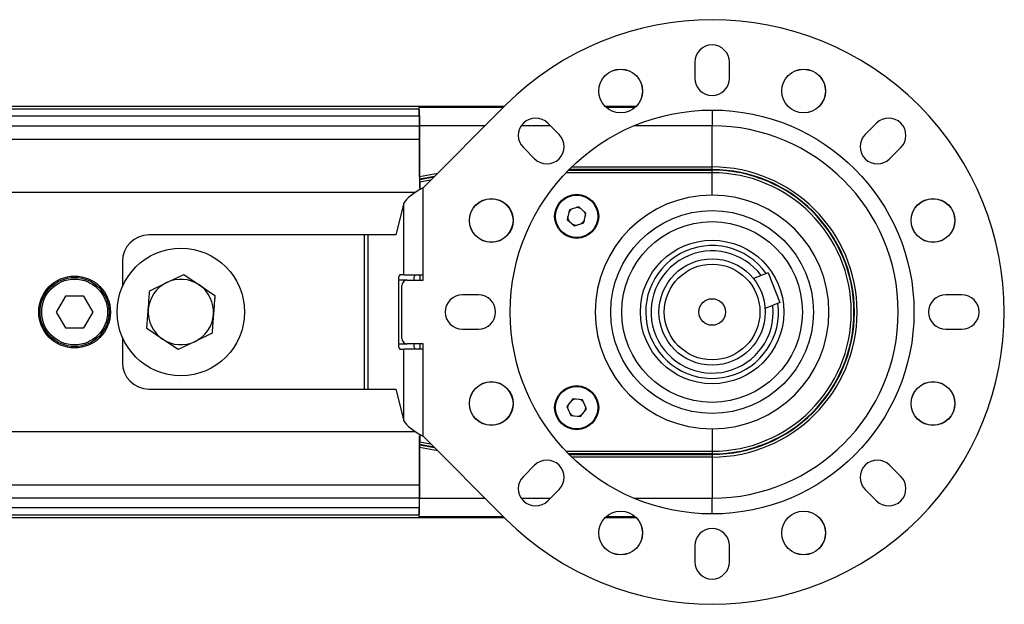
# Model space of a CAD drawing. Header units: millimetres. Extents: x 0 to 420, y 0 to 297.
# Tile 38 of 62: x 181.54 to 190.81, y 234.79 to 240.29. Entities that reach past the tile are written whole.
import ezdxf

# ---------------------------------------------------------------- set-up
doc = ezdxf.new("R2010")
doc.units = ezdxf.units.MM

msp = doc.modelspace()

# ---------------------------------------------------------------- linework, layer by layer
at = {"color": 7, "linetype": 'Continuous', "lineweight": 25}
for p, q in [((187.89902, 239.88829), (187.89902, 239.73829)), ((188.22402, 239.73829), (188.22402, 239.88829)), ((116.31152, 239.47329), (186.10744, 239.47329)), ((185.34974, 239.47027), (185.30017, 239.46984)), ((185.30017, 239.46984), (185.30017, 239.39419)), ((185.30521, 239.46481), (185.30017, 239.46984)), ((185.30521, 239.46481), (186.09895, 239.46481)), ((186.11698, 239.48284), (185.34178, 238.70764)), ((185.34974, 239.47027), (186.10442, 239.47027)), ((187.05431, 239.47329), (187.34666, 239.47329)), ((187.05734, 239.47027), (187.34363, 239.47027)), ((187.06317, 239.46481), (187.3378, 239.46481)), ((185.30607, 239.38068), (119.08198, 239.38068)), ((119.08787, 239.44829), (185.30017, 239.44829)), ((185.30017, 239.39419), (185.30607, 239.38829)), ((185.30607, 239.38829), (185.30607, 238.70266)), ((188.06152, 239.43829), (188.06152, 239.28981)), ((119.08198, 239.2884), (185.30607, 239.2884)), ((185.30672, 238.81432), (185.30672, 239.28981)), ((185.92396, 239.28981), (185.30672, 239.28981)), ((186.53981, 239.28981), (186.2644, 239.28981)), ((186.62079, 239.20883), (186.51473, 239.3149)), ((188.06152, 239.28981), (187.3252, 239.28981)), ((188.06152, 238.90288), (188.06152, 239.28981)), ((189.60832, 239.3149), (189.50225, 239.20883)), ((119.08198, 239.1634), (185.30607, 239.1634)), ((186.28492, 239.08509), (186.39098, 238.97902)), ((189.73206, 238.97902), (189.83813, 239.08509)), ((186.73944, 238.90288), (188.06152, 238.90288)), ((188.06152, 238.87788), (188.06152, 238.90288)), ((185.30672, 238.81432), (185.47881, 238.84467)), ((185.44799, 238.81385), (185.30694, 238.78898)), ((188.06152, 238.84851), (186.68554, 238.84851)), ((186.70978, 238.87351), (188.06152, 238.87351)), ((188.06152, 238.87788), (186.71411, 238.87788)), ((188.06152, 238.87351), (188.06152, 238.87788)), ((188.06152, 238.84851), (188.06152, 238.87351)), ((188.06152, 238.63829), (188.06152, 238.84851)), ((185.31131, 238.78531), (185.30694, 238.78898)), ((185.31131, 238.78531), (185.44261, 238.80846)), ((185.41179, 238.77764), (185.31152, 238.75996)), ((185.31152, 238.75996), (185.31152, 238.6892)), ((185.27036, 238.66329), (178.81152, 238.66329)), ((185.34178, 237.88829), (185.34178, 238.70764)), ((185.16131, 238.56125), (185.0842, 238.26329)), ((185.16131, 237.88829), (185.16131, 238.56125)), ((186.71791, 238.50015), (186.69865, 238.4098)), ((186.80579, 238.52864), (186.71791, 238.50015)), ((186.8744, 238.46678), (186.80579, 238.52864)), ((186.85513, 238.37644), (186.8744, 238.46678)), ((186.69865, 238.4098), (186.76726, 238.34795)), ((186.76726, 238.34795), (186.85513, 238.37644)), ((184.78833, 238.26329), (182.76152, 238.26329)), ((184.78833, 236.81329), (184.78833, 238.26329)), ((184.82391, 238.26329), (184.78833, 238.26329)), ((184.82391, 236.81329), (184.82391, 238.26329)), ((185.0842, 238.26329), (184.82391, 238.26329)), ((187.95652, 238.15463), (187.95652, 238.15441)), ((188.16652, 238.15441), (188.16652, 238.15444)), ((182.51152, 238.01329), (182.51152, 237.77808)), ((182.92807, 237.81554), (183.08814, 237.89259)), ((183.08814, 237.89259), (183.2349, 237.79249)), ((185.16131, 237.88829), (185.12233, 237.88829)), ((185.16131, 237.88829), (185.34178, 237.88829)), ((185.31065, 237.88829), (185.31065, 237.83829)), ((185.31152, 237.88829), (185.31152, 237.83829)), ((185.34178, 237.83829), (185.34178, 237.88829)), ((188.58867, 237.90605), (188.45085, 237.85202)), ((188.58867, 237.90605), (188.69816, 237.62675)), ((182.768, 237.73849), (182.92807, 237.81554)), ((183.2349, 237.79249), (183.38166, 237.69239)), ((185.10939, 237.83829), (185.10939, 237.23829)), ((185.19178, 237.83829), (185.10939, 237.83829)), ((185.19178, 237.83829), (185.34178, 237.83829)), ((185.14178, 237.28829), (185.14178, 237.78829)), ((185.86152, 237.70079), (185.71152, 237.70079)), ((190.41152, 237.70079), (190.26152, 237.70079)), ((181.97492, 237.68829), (181.88832, 237.53829)), ((182.14813, 237.68829), (181.97492, 237.68829)), ((182.23473, 237.53829), (182.14813, 237.68829)), ((188.69816, 237.62675), (188.56034, 237.57272)), ((181.88832, 237.53829), (181.97492, 237.38829)), ((182.14813, 237.38829), (182.23473, 237.53829)), ((188.63652, 237.53829), (188.63307, 237.60123)), ((181.97492, 237.38829), (182.14813, 237.38829)), ((182.88815, 237.2841), (182.74139, 237.3842)), ((183.35504, 237.3381), (183.19498, 237.26105)), ((185.71152, 237.37579), (185.86152, 237.37579)), ((190.26152, 237.37579), (190.41152, 237.37579)), ((182.51152, 237.2985), (182.51152, 237.06329)), ((183.03491, 237.184), (182.88815, 237.2841)), ((183.19498, 237.26105), (183.03491, 237.184)), ((185.10939, 237.23829), (185.19178, 237.23829)), ((185.34178, 237.23829), (185.19178, 237.23829)), ((185.31065, 237.23829), (185.31065, 237.18829)), ((185.31152, 237.23829), (185.31152, 237.18829)), ((185.34178, 237.18829), (185.34178, 237.23829)), ((185.12233, 237.18829), (185.16131, 237.18829)), ((185.16131, 236.51534), (185.16131, 237.18829)), ((185.34178, 237.18829), (185.16131, 237.18829)), ((185.34178, 236.36895), (185.34178, 237.18829)), ((182.76152, 236.81329), (184.78833, 236.81329)), ((184.78833, 236.81329), (184.82391, 236.81329)), ((184.82391, 236.81329), (185.0842, 236.81329)), ((185.0842, 236.81329), (185.16131, 236.51534)), ((186.74936, 236.72287), (186.6947, 236.6484)), ((186.84118, 236.71276), (186.74936, 236.72287)), ((186.87834, 236.62819), (186.84118, 236.71276)), ((186.6947, 236.6484), (186.73186, 236.56383)), ((186.82368, 236.55372), (186.87834, 236.62819)), ((186.86902, 236.63829), (186.86294, 236.6072)), ((186.86787, 236.65202), (186.86902, 236.63829)), ((186.73186, 236.56383), (186.82368, 236.55372)), ((178.81152, 236.41329), (185.27036, 236.41329)), ((188.06152, 236.43829), (188.06152, 236.22808)), ((185.30607, 235.68829), (185.30607, 236.37393)), ((185.31152, 236.38739), (185.31152, 236.31662)), ((185.31152, 236.31662), (185.41179, 236.29894)), ((185.34178, 236.36895), (186.11698, 235.59375)), ((185.30672, 236.26226), (185.30672, 235.78677)), ((185.47881, 236.23192), (185.30672, 236.26226)), ((185.30694, 236.28761), (185.31131, 236.29127)), ((185.30694, 236.28761), (185.44799, 236.26274)), ((185.44261, 236.26812), (185.31131, 236.29127)), ((186.68554, 236.22808), (188.06152, 236.22808)), ((188.06152, 236.22808), (188.06152, 236.20308)), ((188.06152, 236.20308), (186.70978, 236.20308)), ((186.71411, 236.19871), (188.06152, 236.19871)), ((188.06152, 236.17371), (186.73944, 236.17371)), ((188.06152, 236.20308), (188.06152, 236.19871)), ((188.06152, 236.19871), (188.06152, 236.17371)), ((188.06152, 236.17371), (188.06152, 235.78677)), ((186.39098, 236.09756), (186.28492, 235.9915)), ((189.83813, 235.9915), (189.73206, 236.09756)), ((175.77163, 235.9134), (185.30607, 235.9134)), ((186.51473, 235.76169), (186.62079, 235.86775)), ((189.50225, 235.86775), (189.60832, 235.76169)), ((175.73487, 235.7884), (185.30607, 235.7884)), ((185.30672, 235.78677), (185.92396, 235.78677)), ((186.2644, 235.78677), (186.53981, 235.78677)), ((187.3252, 235.78677), (188.06152, 235.78677)), ((188.06152, 235.63829), (188.06152, 235.78677)), ((185.30607, 235.6959), (175.70767, 235.6959)), ((185.30018, 235.6824), (185.30607, 235.68829)), ((185.30018, 235.6824), (185.30018, 235.60675)), ((186.10744, 235.60329), (175.68044, 235.60329)), ((185.30018, 235.62829), (175.68779, 235.62829)), ((185.30521, 235.61178), (185.30018, 235.60675)), ((185.30018, 235.60675), (185.34931, 235.60631)), ((186.09895, 235.61178), (185.30521, 235.61178)), ((186.10442, 235.60631), (185.34931, 235.60631)), ((187.34666, 235.60329), (187.05431, 235.60329)), ((187.34363, 235.60631), (187.05734, 235.60631)), ((187.3378, 235.61178), (187.06317, 235.61178)), ((187.89902, 235.33829), (187.89902, 235.18829)), ((188.22402, 235.18829), (188.22402, 235.33829))]:
    msp.add_line(p, q, dxfattribs=at)
at = {"color": 7, "linetype": 'Continuous', "lineweight": 25, "flags": 128}
for points in [[(186.71248, 238.47469), (186.72819, 238.49663), (186.74268, 238.50818)], [(186.85506, 238.48421), (186.86274, 238.46986), (186.86897, 238.44132)], [(186.71799, 238.39237), (186.7103, 238.40672), (186.70408, 238.43526)], [(186.86056, 238.4019), (186.84486, 238.37996), (186.83037, 238.36841)], [(186.73396, 236.70188), (186.75495, 236.71451), (186.77524, 236.72002)], [(186.70517, 236.62456), (186.70402, 236.63829), (186.71011, 236.66938)], [(186.83909, 236.57471), (186.81809, 236.56207), (186.79781, 236.55657)]]:
    msp.add_lwpolyline(points, dxfattribs=at)
at = {"color": 7, "linetype": 'Continuous', "lineweight": 25}
for centre, radius in [((187.20049, 239.61702), 0.20625), ((187.20049, 239.61702), 0.205), ((188.92256, 239.61702), 0.20625), ((188.92256, 239.61702), 0.205), ((188.06152, 237.53829), 1.9), ((186.78652, 238.43829), 0.2075), ((186.78652, 238.43829), 0.2), ((185.98279, 238.39933), 0.20625), ((185.98279, 238.39933), 0.205), ((190.14025, 238.39933), 0.20625), ((190.14025, 238.39933), 0.205), ((188.06152, 237.53829), 0.95394), ((188.06152, 237.53829), 0.95394), ((188.06152, 237.53829), 0.85), ((188.06152, 237.53829), 0.675), ((183.06152, 237.53829), 0.6), ((188.06152, 237.53829), 0.5), ((188.06152, 237.53829), 0.45), ((182.06152, 237.53829), 0.3375), ((182.06152, 237.53829), 0.325), ((182.06152, 237.53829), 0.31), ((188.06152, 237.53829), 0.125), ((185.98279, 236.67726), 0.20625), ((185.98279, 236.67726), 0.205), ((190.14025, 236.67726), 0.20625), ((190.14025, 236.67726), 0.205), ((186.78652, 236.63829), 0.2075), ((186.78652, 236.63829), 0.2), ((187.20049, 235.45956), 0.20625), ((187.20049, 235.45956), 0.205), ((188.92256, 235.45956), 0.20625), ((188.92256, 235.45956), 0.205)]:
    msp.add_circle(centre, radius, dxfattribs=at)
for centre, radius, start, end in [((188.06152, 237.53829), 2.75, 225, 135), ((188.06152, 239.88829), 0.1625, 0, 180), ((188.06152, 239.73829), 0.1625, 180, 0), ((186.39982, 239.19999), 0.1625, 45, 225), ((188.06152, 237.53829), 1.75152, 270, 90), ((189.72322, 239.19999), 0.1625, 315, 135), ((186.50589, 239.09393), 0.1625, 225, 45), ((189.61716, 239.09393), 0.1625, 135, 315), ((188.06152, 237.53829), 1.36458, 270, 90), ((188.06152, 237.53829), 1.33958, 270, 90), ((188.06152, 237.53829), 1.33522, 270, 90), ((188.06152, 237.53829), 1.31022, 270, 90), ((188.06152, 237.53829), 1.1, 90, 270), ((188.06152, 237.53829), 1.1, 270, 90), ((186.78652, 238.43829), 0.0825, 62.104815, 93.822595), ((186.78652, 238.43829), 0.0825, 242.104815, 273.822595), ((182.76152, 238.01329), 0.25, 90, 180), ((188.06152, 237.53829), 0.625, 35.292207, 7.519127), ((188.06152, 237.53829), 0.575, 36.527332, 0), ((185.16739, 237.84996), 0.05916, 139.609308, 191.369055), ((185.31228, 237.84996), 0.05916, 139.609308, 191.369055), ((183.06152, 237.53829), 0.30769, 115.703894, 175.703894), ((183.06152, 237.53829), 0.30769, 55.703894, 115.703894), ((183.06152, 237.53829), 0.30769, 355.703894, 55.703894), ((185.19178, 237.78829), 0.05, 90, 180), ((185.71152, 237.53829), 0.1625, 90, 270), ((185.86152, 237.53829), 0.1625, 270, 90), ((190.26152, 237.53829), 0.1625, 90, 270), ((190.41152, 237.53829), 0.1625, 270, 90), ((183.06152, 237.53829), 0.30769, 175.703894, 235.703894), ((183.06152, 237.53829), 0.30769, 295.703894, 355.703894), ((183.06152, 237.53829), 0.30769, 235.703894, 295.703894), ((185.16739, 237.22663), 0.05916, 168.630945, 220.390692), ((185.19178, 237.28829), 0.05, 180, 270), ((185.31228, 237.22663), 0.05916, 168.630945, 220.390692), ((182.76152, 237.06329), 0.25, 180, 270), ((186.78652, 236.63829), 0.0825, 37.861134, 69.578913), ((186.78652, 236.63829), 0.0825, 217.861134, 249.578913), ((186.50589, 235.98266), 0.1625, 315, 135), ((189.61716, 235.98266), 0.1625, 45, 225), ((186.39982, 235.87659), 0.1625, 135, 315), ((189.72322, 235.87659), 0.1625, 225, 45), ((188.06152, 235.33829), 0.1625, 0, 180), ((188.06152, 235.18829), 0.1625, 180, 0)]:
    msp.add_arc(centre, radius, start, end, dxfattribs=at)
for centre, major_axis, ratio, start_param, end_param in [((185.3052, 239.28981), (0, 0.175), 0.0087269, 4.712389, 6.2744587), ((185.30694, 238.81436), (0, 0.02539), 0.0085943, 1.5723118, 3.1343815), ((185.3113, 238.75993), (0, 0.02539), 0.0085943, 4.7139045, 6.2759742), ((185.3113, 236.31666), (0, 0.02539), 0.0085943, 3.1488038, 4.7108735), ((185.30694, 236.26223), (0, 0.02539), 0.0085943, 0.0072111, 1.5692808), ((185.3052, 235.78677), (0, 0.175), 0.0087269, 3.1503193, 4.712389)]:
    msp.add_ellipse(centre, major_axis=major_axis, ratio=ratio, start_param=start_param, end_param=end_param, dxfattribs=at)
for points in [[(185.34178, 238.70764), (185.32138, 238.69544), (185.28058, 238.67104), (185.22623, 238.63444), (185.18277, 238.59785), (185.16847, 238.57345), (185.16131, 238.56125)], [(185.16131, 236.51534), (185.16847, 236.50314), (185.18277, 236.47874), (185.22623, 236.44214), (185.28058, 236.40555), (185.32138, 236.38115), (185.34178, 236.36895)]]:
    msp.add_open_spline(points, degree=3, dxfattribs=at)
for points, knots in [([(182.7547, 237.56134), (182.75824, 237.60852), (182.7627, 237.66794), (182.7671, 237.72643), (182.768, 237.73849)], [0, 0, 0, 0, 0.7938143, 1, 1, 1, 1]), ([(183.38166, 237.69239), (183.38075, 237.68033), (183.37636, 237.62184), (183.37189, 237.56242), (183.36835, 237.51524)], [0, 0, 0, 0, 0.2061857, 1, 1, 1, 1]), ([(182.74139, 237.3842), (182.74162, 237.38729), (182.74601, 237.44569), (182.75047, 237.50509), (182.7547, 237.56134)], [0, 0, 0, 0, 0.0529743, 1, 1, 1, 1]), ([(183.36835, 237.51524), (183.36413, 237.45899), (183.35966, 237.39959), (183.35528, 237.34119), (183.35504, 237.3381)], [0, 0, 0, 0, 0.9470257, 1, 1, 1, 1])]:
    msp.add_open_spline(points, degree=3, knots=knots, dxfattribs=at)

doc.saveas('drawing.dxf')
